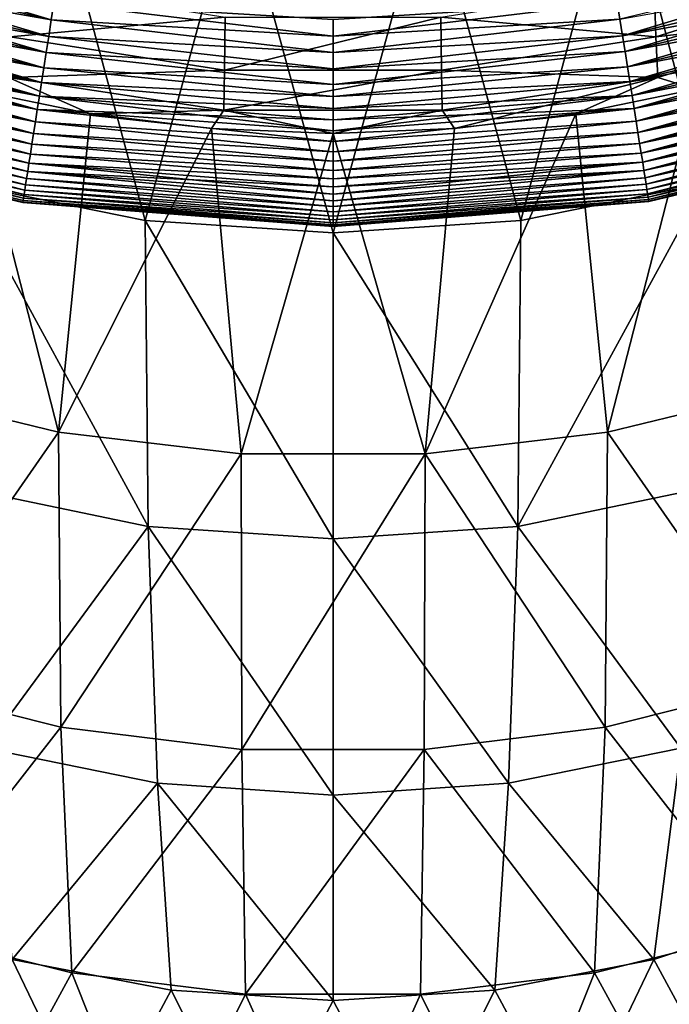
# Model space of a CAD drawing. Header units: metres. Extents: x -109 to 109, y -452 to 89.
# Tile 8 of 256: x -5 to 5, y -442 to -427. Entities that reach past the tile are written whole.
import ezdxf

# ---------------------------------------------------------------- set-up
doc = ezdxf.new("R2010")
doc.units = ezdxf.units.M
doc.layers.add('solid_K244270000C71_000_01', color=7, linetype='CONTINUOUS')
doc.layers.add('solid_k244270000c71_000_02', color=7, linetype='CONTINUOUS')

msp = doc.modelspace()

# ---------------------------------------------------------------- linework, layer by layer
at = {"layer": 'solid_K244270000C71_000_01'}
for points in [[(5.5743, -429.601105, 221.957565), (5.691795, -424.334412, 204.363495), (4.288156, -424.690643, 204.353012)], [(2.813802, -430.158447, 221.803452), (4.288156, -424.690643, 204.353012), (1.435943, -425.098541, 204.341049)], [(2.813802, -430.158447, 221.803452), (5.5743, -429.601105, 221.957565), (4.288156, -424.690643, 204.353012)], [(-0.000001, -430.345337, 221.75177), (2.813802, -430.158447, 221.803452), (1.435943, -425.098541, 204.341049)], [(8.495932, -426.13382, 188.55159), (4.298839, -427.141815, 188.55159), (4.338106, -427.389709, 188.323868)], [(8.573535, -426.372528, 188.323868), (8.495932, -426.13382, 188.55159), (4.338106, -427.389709, 188.323868)], [(8.573535, -426.372528, 175.676132), (4.338106, -427.389709, 175.676132), (4.298839, -427.141815, 175.44841)], [(8.573535, -426.372528, 188.323868), (4.338106, -427.389709, 188.323868), (4.375939, -427.628601, 188.081589)], [(8.573535, -426.372528, 175.676132), (8.648306, -426.602539, 175.918411), (4.338106, -427.389709, 175.676132)], [(8.648306, -426.602539, 188.081589), (8.573535, -426.372528, 188.323868), (4.375939, -427.628601, 188.081589)], [(7.929323, -426.431213, 200.809509), (4.835301, -427.408264, 200.809509), (4.80988, -426.60141, 200.026901)], [(7.981638, -427.053925, 201.747635), (4.835301, -427.408264, 200.809509), (7.929323, -426.431213, 200.809509)], [(4.835301, -427.408264, 200.809509), (1.617189, -427.112335, 200.026901), (4.80988, -426.60141, 200.026901)], [(8.648306, -426.602539, 175.918411), (4.375939, -427.628601, 175.918411), (4.338106, -427.389709, 175.676132)], [(8.648306, -426.602539, 188.081589), (4.375939, -427.628601, 188.081589), (4.412251, -427.857849, 187.825317)], [(8.648306, -426.602539, 175.918411), (8.720072, -426.823273, 176.174683), (4.375939, -427.628601, 175.918411)], [(8.720072, -426.823273, 187.825317), (8.648306, -426.602539, 188.081589), (4.412251, -427.857849, 187.825317)], [(0, -427.397308, 188.621841), (4.298839, -427.141815, 188.55159), (4.25823, -426.885406, 188.764236)], [(0, -427.14566, 188.821564), (0, -427.397308, 188.621841), (4.25823, -426.885406, 188.764236)], [(0, -427.397308, 175.378143), (4.25823, -426.885406, 175.235764), (4.298839, -427.141815, 175.44841)], [(0, -427.397308, 175.378143), (0, -427.14563, 175.178421), (4.25823, -426.885406, 175.235764)], [(8.720072, -426.823273, 176.174683), (4.412251, -427.857849, 176.174683), (4.375939, -427.628601, 175.918411)], [(8.720072, -426.823273, 187.825317), (4.412251, -427.857849, 187.825317), (4.44696, -428.076996, 187.555634)], [(8.720072, -426.823273, 176.174683), (8.788668, -427.034302, 176.444366), (4.412251, -427.857849, 176.174683)], [(8.788668, -427.034302, 187.555634), (8.720072, -426.823273, 187.825317), (4.44696, -428.076996, 187.555634)], [(8.788668, -427.034302, 176.444366), (4.44696, -428.076996, 176.444366), (4.412251, -427.857849, 176.174683)], [(8.788668, -427.034302, 187.555634), (4.44696, -428.076996, 187.555634), (4.479985, -428.285522, 187.273178)], [(8.788668, -427.034302, 176.444366), (8.853936, -427.235046, 176.726822), (4.44696, -428.076996, 176.444366)], [(8.853936, -427.235046, 187.273178), (8.788668, -427.034302, 187.555634), (4.479985, -428.285522, 187.273178)], [(7.981638, -427.053925, 201.747635), (4.864239, -428.015503, 201.747635), (4.835301, -427.408264, 200.809509)], [(7.981638, -427.053925, 201.747635), (5.432288, -428.191589, 202.526581), (4.864239, -428.015503, 201.747635)], [(-1.624928, -427.904938, 200.809509), (-1.617165, -427.112335, 200.026901), (1.617189, -427.112335, 200.026901)], [(1.624936, -427.904938, 200.809509), (-1.624928, -427.904938, 200.809509), (1.617189, -427.112335, 200.026901)], [(0, -427.644043, 188.405502), (4.338106, -427.389709, 188.323868), (4.298839, -427.141815, 188.55159)], [(0, -427.397308, 188.621841), (0, -427.644043, 188.405502), (4.298839, -427.141815, 188.55159)], [(0, -427.644012, 175.594482), (4.298839, -427.141815, 175.44841), (4.338106, -427.389709, 175.676132)], [(0, -427.644012, 175.594482), (0, -427.397308, 175.378143), (4.298839, -427.141815, 175.44841)], [(4.835301, -427.408264, 200.809509), (1.624936, -427.904938, 200.809509), (1.617189, -427.112335, 200.026901)], [(8.853936, -427.235046, 176.726822), (4.479985, -428.285522, 176.726822), (4.44696, -428.076996, 176.444366)], [(8.853936, -427.235046, 187.273178), (4.479985, -428.285522, 187.273178), (4.51125, -428.48291, 186.978561)], [(8.853936, -427.235046, 176.726822), (8.915726, -427.42511, 177.021439), (4.479985, -428.285522, 176.726822)], [(8.915726, -427.42511, 186.978561), (8.853936, -427.235046, 187.273178), (4.51125, -428.48291, 186.978561)], [(0, -427.885071, 188.172424), (4.375939, -427.628601, 188.081589), (4.338106, -427.389709, 188.323868)], [(0, -427.644043, 188.405502), (0, -427.885071, 188.172424), (4.338106, -427.389709, 188.323868)], [(0, -427.885071, 175.827576), (4.338106, -427.389709, 175.676132), (4.375939, -427.628601, 175.918411)], [(0, -427.885071, 175.827576), (0, -427.644012, 175.594482), (4.338106, -427.389709, 175.676132)], [(4.864239, -428.015503, 201.747635), (1.624936, -427.904938, 200.809509), (4.835301, -427.408264, 200.809509)], [(8.915726, -427.42511, 177.021439), (4.51125, -428.48291, 177.021439), (4.479985, -428.285522, 176.726822)], [(8.915726, -427.42511, 186.978561), (4.51125, -428.48291, 186.978561), (4.540683, -428.668732, 186.672501)], [(8.915726, -427.42511, 177.021439), (8.973895, -427.604065, 177.327499), (4.51125, -428.48291, 177.021439)], [(8.973895, -427.604065, 186.672501), (8.915726, -427.42511, 186.978561), (4.540683, -428.668732, 186.672501)], [(0, -428.11969, 187.922516), (4.412251, -427.857849, 187.825317), (4.375939, -427.628601, 188.081589)], [(0, -427.885071, 188.172424), (0, -428.11969, 187.922516), (4.375939, -427.628601, 188.081589)], [(0, -428.11969, 176.077484), (4.375939, -427.628601, 175.918411), (4.412251, -427.857849, 176.174683)], [(0, -428.11969, 176.077484), (0, -427.885071, 175.827576), (4.375939, -427.628601, 175.918411)], [(8.973895, -427.604065, 177.327499), (4.540683, -428.668732, 177.327499), (4.51125, -428.48291, 177.021439)], [(8.973895, -427.604065, 186.672501), (4.540683, -428.668732, 186.672501), (4.568216, -428.84259, 186.355682)], [(8.973895, -427.604065, 177.327499), (9.028311, -427.771423, 177.644318), (4.540683, -428.668732, 177.327499)], [(9.028311, -427.771423, 186.355682), (8.973895, -427.604065, 186.672501), (4.568216, -428.84259, 186.355682)], [(9.028311, -427.771423, 177.644318), (4.568216, -428.84259, 177.644318), (4.540683, -428.668732, 177.327499)], [(9.028311, -427.771423, 186.355682), (4.568216, -428.84259, 186.355682), (4.593787, -429.004028, 186.028854)], [(9.028311, -427.771423, 177.644318), (9.078846, -427.92688, 177.971146), (4.568216, -428.84259, 177.644318)], [(9.078846, -427.92688, 186.028854), (9.028311, -427.771423, 186.355682), (4.593787, -429.004028, 186.028854)], [(-1.634163, -428.50412, 201.747635), (-1.624928, -427.904938, 200.809509), (1.624936, -427.904938, 200.809509)], [(1.634148, -428.50412, 201.747635), (-1.634163, -428.50412, 201.747635), (1.624936, -427.904938, 200.809509)], [(0, -428.302216, 187.710464), (4.44696, -428.076996, 187.555634), (4.412251, -427.857849, 187.825317)], [(0, -428.11969, 187.922516), (0, -428.302216, 187.710464), (4.412251, -427.857849, 187.825317)], [(0, -428.302216, 176.28952), (4.412251, -427.857849, 176.174683), (4.44696, -428.076996, 176.444366)], [(0, -428.302216, 176.28952), (0, -428.11969, 176.077484), (4.412251, -427.857849, 176.174683)], [(4.864239, -428.015503, 201.747635), (1.634148, -428.50412, 201.747635), (1.624936, -427.904938, 200.809509)], [(9.078846, -427.92688, 177.971146), (4.593787, -429.004028, 177.971146), (4.568216, -428.84259, 177.644318)], [(9.078846, -427.92688, 186.028854), (4.593787, -429.004028, 186.028854), (4.617335, -429.15271, 185.692734)], [(9.078846, -427.92688, 177.971146), (9.125386, -428.070038, 178.307266), (4.593787, -429.004028, 177.971146)], [(9.125386, -428.070038, 185.692734), (9.078846, -427.92688, 186.028854), (4.617335, -429.15271, 185.692734)], [(0, -428.479645, 187.487701), (4.479985, -428.285522, 187.273178), (4.44696, -428.076996, 187.555634)], [(0, -428.302216, 187.710464), (0, -428.479645, 187.487701), (4.44696, -428.076996, 187.555634)], [(0, -428.479614, 176.512283), (4.44696, -428.076996, 176.444366), (4.479985, -428.285522, 176.726822)], [(0, -428.479614, 176.512283), (0, -428.302216, 176.28952), (4.44696, -428.076996, 176.444366)], [(4.864239, -428.015503, 201.747635), (1.82082, -428.782043, 202.485077), (1.634148, -428.50412, 201.747635)], [(4.864239, -428.015503, 201.747635), (3.636573, -428.560028, 202.499802), (1.82082, -428.782043, 202.485077)], [(4.864239, -428.015503, 201.747635), (5.432288, -428.191589, 202.526581), (3.636573, -428.560028, 202.499802)], [(9.125386, -428.070038, 178.307266), (4.617335, -429.15271, 178.307266), (4.593787, -429.004028, 177.971146)], [(9.125386, -428.070038, 185.692734), (4.617335, -429.15271, 185.692734), (4.638808, -429.288269, 185.348129)], [(9.125386, -428.070038, 178.307266), (9.167823, -428.200592, 178.651871), (4.617335, -429.15271, 178.307266)], [(9.167823, -428.200592, 185.348129), (9.125386, -428.070038, 185.692734), (4.638808, -429.288269, 185.348129)], [(3.636573, -428.560028, 202.499802), (5.432288, -428.191589, 202.526581), (4.113603, -433.332336, 219.505997)], [(5.432288, -428.191589, 202.526581), (6.786048, -432.682465, 219.678314), (4.113603, -433.332336, 219.505997)], [(9.167823, -428.200592, 178.651871), (4.638808, -429.288269, 178.651871), (4.617335, -429.15271, 178.307266)], [(9.167823, -428.200592, 185.348129), (4.638808, -429.288269, 185.348129), (4.658155, -429.410431, 184.995804)], [(9.167823, -428.200592, 178.651871), (9.206059, -428.318207, 179.004196), (4.638808, -429.288269, 178.651871)], [(9.206059, -428.318207, 184.995804), (9.167823, -428.200592, 185.348129), (4.658155, -429.410431, 184.995804)], [(0, -428.81723, 187.010483), (4.51125, -428.48291, 186.978561), (4.479985, -428.285522, 187.273178)], [(0, -428.651459, 187.254333), (0, -428.81723, 187.010483), (4.479985, -428.285522, 187.273178)], [(0, -428.479645, 187.487701), (0, -428.651459, 187.254333), (4.479985, -428.285522, 187.273178)], [(0, -428.651459, 176.745651), (4.479985, -428.285522, 176.726822), (4.51125, -428.48291, 177.021439)], [(0, -428.651459, 176.745651), (0, -428.479614, 176.512283), (4.479985, -428.285522, 176.726822)], [(9.206059, -428.318207, 179.004196), (4.658155, -429.410431, 179.004196), (4.638808, -429.288269, 178.651871)], [(9.206059, -428.318207, 184.995804), (4.658155, -429.410431, 184.995804), (4.675333, -429.51889, 184.636597)], [(9.206059, -428.318207, 179.004196), (9.240007, -428.422638, 179.363403), (4.658155, -429.410431, 179.004196)], [(9.240007, -428.422638, 184.636597), (9.206059, -428.318207, 184.995804), (4.675333, -429.51889, 184.636597)], [(0, -428.976471, 186.756271), (4.540683, -428.668732, 186.672501), (4.51125, -428.48291, 186.978561)], [(0, -428.81723, 187.010483), (0, -428.976471, 186.756271), (4.51125, -428.48291, 186.978561)], [(0, -428.97644, 177.243713), (4.51125, -428.48291, 177.021439), (4.540683, -428.668732, 177.327499)], [(0, -428.81723, 176.989502), (0, -428.651459, 176.745651), (4.51125, -428.48291, 177.021439)], [(0, -428.97644, 177.243713), (0, -428.81723, 176.989502), (4.51125, -428.48291, 177.021439)], [(1.634148, -428.50412, 201.747635), (1.82082, -428.782043, 202.485077), (0.000699, -428.855988, 202.480789)], [(3.636573, -428.560028, 202.499802), (4.113603, -433.332336, 219.505997), (1.378188, -433.659851, 219.419144)], [(1.82082, -428.782043, 202.485077), (3.636573, -428.560028, 202.499802), (1.378188, -433.659851, 219.419144)], [(9.240007, -428.422638, 179.363403), (4.675333, -429.51889, 179.363403), (4.658155, -429.410431, 179.004196)], [(9.240007, -428.422638, 184.636597), (4.675333, -429.51889, 184.636597), (4.6903, -429.613403, 184.271317)], [(9.240007, -428.422638, 179.363403), (9.269588, -428.513611, 179.728683), (4.675333, -429.51889, 179.363403)], [(9.269588, -428.513611, 179.728683), (4.6903, -429.613403, 179.728683), (4.675333, -429.51889, 179.363403)], [(9.269588, -428.513611, 184.271317), (9.240007, -428.422638, 184.636597), (4.6903, -429.613403, 184.271317)], [(9.269588, -428.513611, 184.271317), (4.6903, -429.613403, 184.271317), (4.703024, -429.693726, 183.900803)], [(9.269588, -428.513611, 179.728683), (9.294735, -428.590973, 180.099197), (4.6903, -429.613403, 179.728683)], [(9.294735, -428.590973, 183.900803), (9.269588, -428.513611, 184.271317), (4.703024, -429.693726, 183.900803)], [(0, -429.128632, 186.491943), (4.568216, -428.84259, 186.355682), (4.540683, -428.668732, 186.672501)], [(0, -428.976471, 186.756271), (0, -429.128632, 186.491943), (4.540683, -428.668732, 186.672501)], [(0, -429.128632, 177.508026), (4.540683, -428.668732, 177.327499), (4.568216, -428.84259, 177.644318)], [(0, -429.128632, 177.508026), (0, -428.97644, 177.243713), (4.540683, -428.668732, 177.327499)], [(9.294735, -428.590973, 180.099197), (4.703024, -429.693726, 180.099197), (4.6903, -429.613403, 179.728683)], [(9.294735, -428.590973, 183.900803), (4.703024, -429.693726, 183.900803), (4.713474, -429.759705, 183.525925)], [(9.294735, -428.590973, 180.099197), (9.315389, -428.65451, 180.474075), (4.703024, -429.693726, 180.099197)], [(9.315389, -428.65451, 180.474075), (4.713474, -429.759705, 180.474075), (4.703024, -429.693726, 180.099197)], [(9.315389, -428.65451, 183.525925), (9.294735, -428.590973, 183.900803), (4.713474, -429.759705, 183.525925)], [(9.315389, -428.65451, 183.525925), (4.713474, -429.759705, 183.525925), (4.721628, -429.811188, 183.147522)], [(9.315389, -428.65451, 180.474075), (9.331502, -428.704071, 180.852478), (4.713474, -429.759705, 180.474075)], [(9.331502, -428.704071, 180.852478), (4.721628, -429.811188, 180.852478), (4.713474, -429.759705, 180.474075)], [(9.331502, -428.704071, 183.147522), (9.315389, -428.65451, 183.525925), (4.721628, -429.811188, 183.147522)], [(9.331502, -428.704071, 183.147522), (4.721628, -429.811188, 183.147522), (4.727465, -429.848053, 182.766479)], [(9.331502, -428.704071, 180.852478), (9.343039, -428.739563, 181.233521), (4.721628, -429.811188, 180.852478)], [(9.343039, -428.739563, 182.766479), (9.331502, -428.704071, 183.147522), (4.727465, -429.848053, 182.766479)], [(0, -429.273224, 186.217789), (4.593787, -429.004028, 186.028854), (4.568216, -428.84259, 186.355682)], [(0, -429.128632, 186.491943), (0, -429.273224, 186.217789), (4.568216, -428.84259, 186.355682)], [(0, -429.273224, 177.782181), (4.568216, -428.84259, 177.644318), (4.593787, -429.004028, 177.971146)], [(0, -429.273224, 177.782181), (0, -429.128632, 177.508026), (4.568216, -428.84259, 177.644318)], [(0.000699, -428.855988, 202.480789), (1.82082, -428.782043, 202.485077), (1.378188, -433.659851, 219.419144)], [(9.343039, -428.739563, 181.233521), (4.727465, -429.848053, 181.233521), (4.721628, -429.811188, 180.852478)], [(9.343039, -428.739563, 182.766479), (4.727465, -429.848053, 182.766479), (4.730972, -429.870178, 182.383682)], [(9.343039, -428.739563, 181.233521), (9.349971, -428.760864, 181.616318), (4.727465, -429.848053, 181.233521)], [(9.349971, -428.760864, 181.616318), (4.730972, -429.870178, 181.616318), (4.727465, -429.848053, 181.233521)], [(9.349971, -428.760864, 182.383682), (9.343039, -428.739563, 182.766479), (4.730972, -429.870178, 182.383682)], [(9.349971, -428.760864, 182.383682), (4.730972, -429.870178, 182.383682), (4.732142, -429.877563, 182)], [(9.349971, -428.760864, 181.616318), (9.352283, -428.768005, 182), (4.730972, -429.870178, 181.616318)], [(9.352283, -428.768005, 182), (4.732142, -429.877563, 182), (4.730972, -429.870178, 181.616318)], [(9.352283, -428.768005, 182), (9.349971, -428.760864, 182.383682), (4.732142, -429.877563, 182)], [(0, -429.409698, 185.934204), (4.617335, -429.15271, 185.692734), (4.593787, -429.004028, 186.028854)], [(0, -429.273224, 186.217789), (0, -429.409698, 185.934204), (4.593787, -429.004028, 186.028854)], [(0, -429.409668, 178.065765), (4.593787, -429.004028, 177.971146), (4.617335, -429.15271, 178.307266)], [(0, -429.409668, 178.065765), (0, -429.273224, 177.782181), (4.593787, -429.004028, 177.971146)], [(0, -429.537537, 185.641586), (4.638808, -429.288269, 185.348129), (4.617335, -429.15271, 185.692734)], [(0, -429.409698, 185.934204), (0, -429.537537, 185.641586), (4.617335, -429.15271, 185.692734)], [(0, -429.537537, 178.358398), (4.617335, -429.15271, 178.307266), (4.638808, -429.288269, 178.651871)], [(0, -429.537537, 178.358398), (0, -429.409668, 178.065765), (4.617335, -429.15271, 178.307266)], [(0, -429.765411, 185.031021), (4.658155, -429.410431, 184.995804), (4.638808, -429.288269, 185.348129)], [(0, -429.65625, 185.340363), (0, -429.765411, 185.031021), (4.638808, -429.288269, 185.348129)], [(0, -429.537537, 185.641586), (0, -429.65625, 185.340363), (4.638808, -429.288269, 185.348129)], [(0, -429.65625, 178.659607), (4.638808, -429.288269, 178.651871), (4.658155, -429.410431, 179.004196)], [(0, -429.65625, 178.659607), (0, -429.537537, 178.358398), (4.638808, -429.288269, 178.651871)], [(0, -429.864471, 184.714188), (4.675333, -429.51889, 184.636597), (4.658155, -429.410431, 184.995804)], [(0, -429.765411, 185.031021), (0, -429.864471, 184.714188), (4.658155, -429.410431, 184.995804)], [(0, -429.864471, 179.285782), (4.658155, -429.410431, 179.004196), (4.675333, -429.51889, 179.363403)], [(0, -429.765411, 178.968964), (0, -429.65625, 178.659607), (4.658155, -429.410431, 179.004196)], [(0, -429.864471, 179.285782), (0, -429.765411, 178.968964), (4.658155, -429.410431, 179.004196)], [(0, -429.953003, 184.390594), (4.6903, -429.613403, 184.271317), (4.675333, -429.51889, 184.636597)], [(0, -429.864471, 184.714188), (0, -429.953003, 184.390594), (4.675333, -429.51889, 184.636597)], [(0, -429.953003, 179.60939), (4.675333, -429.51889, 179.363403), (4.6903, -429.613403, 179.728683)], [(0, -429.953003, 179.60939), (0, -429.864471, 179.285782), (4.675333, -429.51889, 179.363403)], [(0, -430.030609, 184.060883), (4.703024, -429.693726, 183.900803), (4.6903, -429.613403, 184.271317)], [(0, -429.953003, 184.390594), (0, -430.030609, 184.060883), (4.6903, -429.613403, 184.271317)], [(0, -430.030609, 179.939087), (4.6903, -429.613403, 179.728683), (4.703024, -429.693726, 180.099197)], [(0, -430.030609, 179.939087), (0, -429.953003, 179.60939), (4.6903, -429.613403, 179.728683)], [(0, -430.096954, 183.72583), (4.713474, -429.759705, 183.525925), (4.703024, -429.693726, 183.900803)], [(0, -430.030609, 184.060883), (0, -430.096954, 183.72583), (4.703024, -429.693726, 183.900803)], [(0, -430.096954, 180.274139), (4.703024, -429.693726, 180.099197), (4.713474, -429.759705, 180.474075)], [(0, -430.096954, 180.274139), (0, -430.030609, 179.939087), (4.703024, -429.693726, 180.099197)], [(2.769068, -434.747131, 239.838104), (5.5743, -429.601105, 221.957565), (2.813802, -430.158447, 221.803452)], [(2.769068, -434.747131, 239.838104), (5.484375, -434.186279, 239.968506), (5.5743, -429.601105, 221.957565)], [(0, -430.151672, 183.38623), (4.721628, -429.811188, 183.147522), (4.713474, -429.759705, 183.525925)], [(0, -430.096954, 183.72583), (0, -430.151672, 183.38623), (4.713474, -429.759705, 183.525925)], [(0, -430.151672, 180.613754), (4.713474, -429.759705, 180.474075), (4.721628, -429.811188, 180.852478)], [(0, -430.151672, 180.613754), (0, -430.096954, 180.274139), (4.713474, -429.759705, 180.474075)], [(0, -430.194519, 183.042938), (4.727465, -429.848053, 182.766479), (4.721628, -429.811188, 183.147522)], [(0, -430.151672, 183.38623), (0, -430.194519, 183.042938), (4.721628, -429.811188, 183.147522)], [(0, -430.194519, 180.957047), (4.721628, -429.811188, 180.852478), (4.727465, -429.848053, 181.233521)], [(0, -430.194519, 180.957047), (0, -430.151672, 180.613754), (4.721628, -429.811188, 180.852478)], [(0, -430.225281, 182.696838), (4.730972, -429.870178, 182.383682), (4.727465, -429.848053, 182.766479)], [(0, -430.194519, 183.042938), (0, -430.225281, 182.696838), (4.727465, -429.848053, 182.766479)], [(0, -430.225281, 181.303146), (4.727465, -429.848053, 181.233521), (4.730972, -429.870178, 181.616318)], [(0, -430.225281, 181.303146), (0, -430.194519, 180.957047), (4.727465, -429.848053, 181.233521)], [(0, -430.25, 181.999985), (4.732142, -429.877563, 182), (4.730972, -429.870178, 182.383682)], [(0, -430.243805, 182.348862), (0, -430.25, 181.999985), (4.730972, -429.870178, 182.383682)], [(0, -430.225281, 182.696838), (0, -430.243805, 182.348862), (4.730972, -429.870178, 182.383682)], [(0, -430.243805, 181.651108), (4.730972, -429.870178, 181.616318), (4.732142, -429.877563, 182)], [(0, -430.243805, 181.651108), (0, -430.225281, 181.303146), (4.730972, -429.870178, 181.616318)], [(0, -430.25, 181.999985), (0, -430.243805, 181.651108), (4.732142, -429.877563, 182)], [(6.723711, -437.091278, 237.884109), (4.113603, -433.332336, 219.505997), (6.786048, -432.682465, 219.678314)], [(4.077894, -437.756409, 237.737137), (1.378188, -433.659851, 219.419144), (4.113603, -433.332336, 219.505997)], [(6.723711, -437.091278, 237.884109), (4.077894, -437.756409, 237.737137), (4.113603, -433.332336, 219.505997)], [(-1.366651, -438.091736, 237.66304), (-1.378201, -433.659851, 219.419144), (1.378188, -433.659851, 219.419144)], [(1.366544, -438.091736, 237.66304), (-1.366651, -438.091736, 237.66304), (1.378188, -433.659851, 219.419144)], [(4.077894, -437.756409, 237.737137), (1.366544, -438.091736, 237.66304), (1.378188, -433.659851, 219.419144)], [(5.21111, -438.073669, 258.144104), (5.484375, -434.186279, 239.968506), (2.769068, -434.747131, 239.838104)], [(2.629921, -438.598846, 258.044708), (5.21111, -438.073669, 258.144104), (2.769068, -434.747131, 239.838104)], [(6.456333, -440.804871, 256.24527), (4.077894, -437.756409, 237.737137), (6.723711, -437.091278, 237.884109)], [(3.914755, -441.440918, 256.132324), (1.366544, -438.091736, 237.66304), (4.077894, -437.756409, 237.737137)], [(6.456333, -440.804871, 256.24527), (3.914755, -441.440918, 256.132324), (4.077894, -437.756409, 237.737137)], [(-1.311816, -441.761475, 256.075409), (-1.366651, -438.091736, 237.66304), (1.366544, -438.091736, 237.66304)], [(1.311738, -441.761475, 256.075409), (-1.311816, -441.761475, 256.075409), (1.366544, -438.091736, 237.66304)], [(3.914755, -441.440918, 256.132324), (1.311738, -441.761475, 256.075409), (1.366544, -438.091736, 237.66304)], [(4.807995, -441.240021, 276.46228), (5.21111, -438.073669, 258.144104), (2.629921, -438.598846, 258.044708)], [(4.807995, -441.240021, 276.46228), (7.110919, -440.476837, 276.574249), (5.21111, -438.073669, 258.144104)], [(2.424183, -441.70282, 276.394379), (4.807995, -441.240021, 276.46228), (2.629921, -438.598846, 258.044708)], [(5.875604, -443.212799, 294.944794), (7.110919, -440.476837, 276.574249), (4.807995, -441.240021, 276.46228)], [(5.319659, -444.003418, 274.71344), (3.914755, -441.440918, 256.132324), (6.456333, -440.804871, 256.24527)], [(3.5663, -443.829102, 294.88028), (4.807995, -441.240021, 276.46228), (2.424183, -441.70282, 276.394379)], [(3.5663, -443.829102, 294.88028), (5.875604, -443.212799, 294.944794), (4.807995, -441.240021, 276.46228)], [(2.683263, -444.523865, 274.64325), (1.311738, -441.761475, 256.075409), (3.914755, -441.440918, 256.132324)], [(5.319659, -444.003418, 274.71344), (2.683263, -444.523865, 274.64325), (3.914755, -441.440918, 256.132324)], [(1.195543, -444.139832, 294.847748), (3.5663, -443.829102, 294.88028), (2.424183, -441.70282, 276.394379)], [(0.00021, -444.698181, 274.619751), (-1.311816, -441.761475, 256.075409), (1.311738, -441.761475, 256.075409)], [(2.683263, -444.523865, 274.64325), (0.00021, -444.698181, 274.619751), (1.311738, -441.761475, 256.075409)]]:
    msp.add_3dface(points, dxfattribs=at)
at = {"layer": 'solid_k244270000c71_000_02'}
for points in [[(-5.574302, -429.601105, 221.957565), (-4.288839, -424.690491, 204.353027), (-5.6923, -424.334229, 204.363495)], [(-5.574302, -429.601105, 221.957565), (-2.813804, -430.158447, 221.803452), (-4.288839, -424.690491, 204.353027)], [(-2.813804, -430.158447, 221.803452), (-1.436586, -425.098511, 204.341049), (-4.288839, -424.690491, 204.353027)], [(-2.813804, -430.158447, 221.803452), (-0.000001, -430.345337, 221.75177), (-1.436586, -425.098511, 204.341049)], [(-0.000001, -430.345337, 221.75177), (1.435943, -425.098541, 204.341049), (-1.436586, -425.098511, 204.341049)], [(-4.22208, -427.153839, 175.44841), (-8.422007, -426.157745, 175.44841), (-8.342446, -425.910645, 175.235764)], [(-4.182196, -426.897339, 175.235764), (-4.22208, -427.153839, 175.44841), (-8.342446, -425.910645, 175.235764)], [(-4.22208, -427.153839, 188.55159), (-8.422007, -426.157745, 188.55159), (-8.498935, -426.396667, 188.323868)], [(-4.260646, -427.401886, 175.676132), (-8.498935, -426.396667, 175.676132), (-8.422007, -426.157745, 175.44841)], [(-4.22208, -427.153839, 188.55159), (-4.182196, -426.897339, 188.764236), (-8.422007, -426.157745, 188.55159)], [(-4.22208, -427.153839, 175.44841), (-4.260646, -427.401886, 175.676132), (-8.422007, -426.157745, 175.44841)], [(-4.260646, -427.401886, 188.323868), (-8.498935, -426.396667, 188.323868), (-8.573055, -426.626862, 188.081589)], [(-4.297803, -427.640839, 175.918411), (-8.573055, -426.626862, 175.918411), (-8.498935, -426.396667, 175.676132)], [(-4.260646, -427.401886, 188.323868), (-4.22208, -427.153839, 188.55159), (-8.498935, -426.396667, 188.323868)], [(-4.260646, -427.401886, 175.676132), (-4.297803, -427.640839, 175.918411), (-8.498935, -426.396667, 175.676132)], [(-4.297803, -427.640839, 188.081589), (-8.573055, -426.626862, 188.081589), (-8.644197, -426.847839, 187.825317)], [(-4.333467, -427.870209, 176.174683), (-8.644197, -426.847839, 176.174683), (-8.573055, -426.626862, 175.918411)], [(-4.297803, -427.640839, 188.081589), (-4.260646, -427.401886, 188.323868), (-8.573055, -426.626862, 188.081589)], [(-4.297803, -427.640839, 175.918411), (-4.333467, -427.870209, 176.174683), (-8.573055, -426.626862, 175.918411)], [(-4.835289, -427.408264, 200.809509), (-4.809854, -426.60141, 200.026901), (-1.617165, -427.112335, 200.026901)], [(-4.333467, -427.870209, 187.825317), (-8.644197, -426.847839, 187.825317), (-8.712195, -427.059021, 187.555634)], [(-4.367557, -428.089478, 176.444366), (-8.712195, -427.059021, 176.444366), (-8.644197, -426.847839, 176.174683)], [(-4.333467, -427.870209, 187.825317), (-4.297803, -427.640839, 188.081589), (-8.644197, -426.847839, 187.825317)], [(-4.333467, -427.870209, 176.174683), (-4.367557, -428.089478, 176.444366), (-8.644197, -426.847839, 176.174683)], [(-4.182196, -426.897339, 175.235764), (0, -427.397308, 175.378143), (-4.22208, -427.153839, 175.44841)], [(-4.22208, -427.153839, 188.55159), (0, -427.397308, 188.621841), (-4.182196, -426.897339, 188.764236)], [(-4.182196, -426.897339, 175.235764), (0, -427.14563, 175.178421), (0, -427.397308, 175.378143)], [(-4.182196, -426.897339, 188.764236), (0, -427.397308, 188.621841), (0, -427.14566, 188.821564)], [(-4.367557, -428.089478, 187.555634), (-8.712195, -427.059021, 187.555634), (-8.776896, -427.259979, 187.273178)], [(-4.399992, -428.298065, 176.726822), (-8.776896, -427.259979, 176.726822), (-8.712195, -427.059021, 176.444366)], [(-4.367557, -428.089478, 187.555634), (-4.333467, -427.870209, 187.825317), (-8.712195, -427.059021, 187.555634)], [(-4.367557, -428.089478, 176.444366), (-4.399992, -428.298065, 176.726822), (-8.712195, -427.059021, 176.444366)], [(-1.624928, -427.904938, 200.809509), (-4.835289, -427.408264, 200.809509), (-1.617165, -427.112335, 200.026901)], [(-4.22208, -427.153839, 175.44841), (0, -427.644012, 175.594482), (-4.260646, -427.401886, 175.676132)], [(-4.260646, -427.401886, 188.323868), (0, -427.644043, 188.405502), (-4.22208, -427.153839, 188.55159)], [(-4.22208, -427.153839, 175.44841), (0, -427.397308, 175.378143), (0, -427.644012, 175.594482)], [(-4.22208, -427.153839, 188.55159), (0, -427.644043, 188.405502), (0, -427.397308, 188.621841)], [(-4.399992, -428.298065, 187.273178), (-8.776896, -427.259979, 187.273178), (-8.838147, -427.450226, 186.978561)], [(-4.430698, -428.495544, 177.021439), (-8.838147, -427.450226, 177.021439), (-8.776896, -427.259979, 176.726822)], [(-4.399992, -428.298065, 187.273178), (-4.367557, -428.089478, 187.555634), (-8.776896, -427.259979, 187.273178)], [(-4.399992, -428.298065, 176.726822), (-4.430698, -428.495544, 177.021439), (-8.776896, -427.259979, 176.726822)], [(-4.430698, -428.495544, 186.978561), (-8.838147, -427.450226, 186.978561), (-8.895811, -427.629303, 186.672501)], [(-4.459606, -428.681458, 177.327499), (-8.895811, -427.629303, 177.327499), (-8.838147, -427.450226, 177.021439)], [(-4.430698, -428.495544, 186.978561), (-4.399992, -428.298065, 187.273178), (-8.838147, -427.450226, 186.978561)], [(-4.430698, -428.495544, 177.021439), (-4.459606, -428.681458, 177.327499), (-8.838147, -427.450226, 177.021439)], [(-4.864248, -428.015503, 201.747635), (-4.835289, -427.408264, 200.809509), (-1.624928, -427.904938, 200.809509)], [(-4.260646, -427.401886, 175.676132), (0, -427.885071, 175.827576), (-4.297803, -427.640839, 175.918411)], [(-4.297803, -427.640839, 188.081589), (0, -427.885071, 188.172424), (-4.260646, -427.401886, 188.323868)], [(-4.260646, -427.401886, 175.676132), (0, -427.644012, 175.594482), (0, -427.885071, 175.827576)], [(-4.260646, -427.401886, 188.323868), (0, -427.885071, 188.172424), (0, -427.644043, 188.405502)], [(-4.459606, -428.681458, 186.672501), (-8.895811, -427.629303, 186.672501), (-8.949753, -427.796844, 186.355682)], [(-4.486648, -428.855377, 177.644318), (-8.949753, -427.796844, 177.644318), (-8.895811, -427.629303, 177.327499)], [(-4.459606, -428.681458, 186.672501), (-4.430698, -428.495544, 186.978561), (-8.895811, -427.629303, 186.672501)], [(-4.459606, -428.681458, 177.327499), (-4.486648, -428.855377, 177.644318), (-8.895811, -427.629303, 177.327499)], [(-4.297803, -427.640839, 175.918411), (0, -428.11969, 176.077484), (-4.333467, -427.870209, 176.174683)], [(-4.333467, -427.870209, 187.825317), (0, -428.11969, 187.922516), (-4.297803, -427.640839, 188.081589)], [(-4.297803, -427.640839, 175.918411), (0, -427.885071, 175.827576), (0, -428.11969, 176.077484)], [(-4.297803, -427.640839, 188.081589), (0, -428.11969, 187.922516), (0, -427.885071, 188.172424)], [(-4.486648, -428.855377, 186.355682), (-8.949753, -427.796844, 186.355682), (-8.999848, -427.952454, 186.028854)], [(-4.511762, -429.016907, 177.971146), (-8.999848, -427.952454, 177.971146), (-8.949753, -427.796844, 177.644318)], [(-4.486648, -428.855377, 186.355682), (-4.459606, -428.681458, 186.672501), (-8.949753, -427.796844, 186.355682)], [(-4.486648, -428.855377, 177.644318), (-4.511762, -429.016907, 177.971146), (-8.949753, -427.796844, 177.644318)], [(-4.511762, -429.016907, 186.028854), (-8.999848, -427.952454, 186.028854), (-9.045983, -428.095734, 185.692734)], [(-4.53489, -429.165649, 178.307266), (-9.045983, -428.095734, 178.307266), (-8.999848, -427.952454, 177.971146)], [(-4.511762, -429.016907, 186.028854), (-4.486648, -428.855377, 186.355682), (-8.999848, -427.952454, 186.028854)], [(-4.511762, -429.016907, 177.971146), (-4.53489, -429.165649, 178.307266), (-8.999848, -427.952454, 177.971146)], [(-1.634163, -428.50412, 201.747635), (-4.864248, -428.015503, 201.747635), (-1.624928, -427.904938, 200.809509)], [(-4.333467, -427.870209, 176.174683), (0, -428.302216, 176.28952), (-4.367557, -428.089478, 176.444366)], [(-4.367557, -428.089478, 187.555634), (0, -428.302216, 187.710464), (-4.333467, -427.870209, 187.825317)], [(-4.333467, -427.870209, 176.174683), (0, -428.11969, 176.077484), (0, -428.302216, 176.28952)], [(-4.333467, -427.870209, 187.825317), (0, -428.302216, 187.710464), (0, -428.11969, 187.922516)], [(-4.53489, -429.165649, 185.692734), (-9.045983, -428.095734, 185.692734), (-9.088051, -428.226379, 185.348129)], [(-4.555979, -429.30127, 178.651871), (-9.088051, -428.226379, 178.651871), (-9.045983, -428.095734, 178.307266)], [(-4.53489, -429.165649, 185.692734), (-4.511762, -429.016907, 186.028854), (-9.045983, -428.095734, 185.692734)], [(-4.53489, -429.165649, 178.307266), (-4.555979, -429.30127, 178.651871), (-9.045983, -428.095734, 178.307266)], [(-4.864248, -428.015503, 201.747635), (-3.635401, -428.560242, 202.499756), (-5.431095, -428.191925, 202.526657)], [(-1.634163, -428.50412, 201.747635), (-3.635401, -428.560242, 202.499756), (-4.864248, -428.015503, 201.747635)], [(-4.367557, -428.089478, 176.444366), (0, -428.479614, 176.512283), (-4.399992, -428.298065, 176.726822)], [(-4.399992, -428.298065, 187.273178), (0, -428.479645, 187.487701), (-4.367557, -428.089478, 187.555634)], [(-4.367557, -428.089478, 176.444366), (0, -428.302216, 176.28952), (0, -428.479614, 176.512283)], [(-4.367557, -428.089478, 187.555634), (0, -428.479645, 187.487701), (0, -428.302216, 187.710464)], [(-4.555979, -429.30127, 185.348129), (-9.088051, -428.226379, 185.348129), (-9.125955, -428.344116, 184.995804)], [(-4.574981, -429.423492, 179.004196), (-9.125955, -428.344116, 179.004196), (-9.088051, -428.226379, 178.651871)], [(-4.555979, -429.30127, 185.348129), (-4.53489, -429.165649, 185.692734), (-9.088051, -428.226379, 185.348129)], [(-4.555979, -429.30127, 178.651871), (-4.574981, -429.423492, 179.004196), (-9.088051, -428.226379, 178.651871)], [(-5.431095, -428.191925, 202.526657), (-4.113616, -433.332336, 219.505997), (-6.78606, -432.682465, 219.678314)], [(-5.431095, -428.191925, 202.526657), (-3.635401, -428.560242, 202.499756), (-4.113616, -433.332336, 219.505997)], [(-4.574981, -429.423492, 184.995804), (-9.125955, -428.344116, 184.995804), (-9.159607, -428.448639, 184.636597)], [(-4.591851, -429.531982, 179.363403), (-9.159607, -428.448639, 179.363403), (-9.125955, -428.344116, 179.004196)], [(-4.574981, -429.423492, 184.995804), (-4.555979, -429.30127, 185.348129), (-9.125955, -428.344116, 184.995804)], [(-4.574981, -429.423492, 179.004196), (-4.591851, -429.531982, 179.363403), (-9.125955, -428.344116, 179.004196)], [(-4.399992, -428.298065, 176.726822), (0, -428.81723, 176.989502), (-4.430698, -428.495544, 177.021439)], [(-4.430698, -428.495544, 186.978561), (0, -428.651459, 187.254333), (-4.399992, -428.298065, 187.273178)], [(-4.399992, -428.298065, 176.726822), (0, -428.479614, 176.512283), (0, -428.651459, 176.745651)], [(-4.399992, -428.298065, 176.726822), (0, -428.651459, 176.745651), (0, -428.81723, 176.989502)], [(-4.399992, -428.298065, 187.273178), (0, -428.651459, 187.254333), (0, -428.479645, 187.487701)], [(-4.606552, -429.626526, 184.271317), (-9.188931, -428.539703, 184.271317), (-9.213859, -428.617126, 183.900803)], [(-4.619048, -429.706909, 180.099197), (-9.213859, -428.617126, 180.099197), (-9.188931, -428.539703, 179.728683)], [(-4.591851, -429.531982, 184.636597), (-9.159607, -428.448639, 184.636597), (-9.188931, -428.539703, 184.271317)], [(-4.606552, -429.626526, 179.728683), (-9.188931, -428.539703, 179.728683), (-9.159607, -428.448639, 179.363403)], [(-4.606552, -429.626526, 184.271317), (-4.591851, -429.531982, 184.636597), (-9.188931, -428.539703, 184.271317)], [(-4.606552, -429.626526, 179.728683), (-4.619048, -429.706909, 180.099197), (-9.188931, -428.539703, 179.728683)], [(-4.591851, -429.531982, 184.636597), (-4.574981, -429.423492, 184.995804), (-9.159607, -428.448639, 184.636597)], [(-4.591851, -429.531982, 179.363403), (-4.606552, -429.626526, 179.728683), (-9.159607, -428.448639, 179.363403)], [(-4.430698, -428.495544, 177.021439), (0, -428.97644, 177.243713), (-4.459606, -428.681458, 177.327499)], [(-4.459606, -428.681458, 186.672501), (0, -428.976471, 186.756271), (-4.430698, -428.495544, 186.978561)], [(-4.430698, -428.495544, 177.021439), (0, -428.81723, 176.989502), (0, -428.97644, 177.243713)], [(-4.430698, -428.495544, 186.978561), (0, -428.976471, 186.756271), (0, -428.81723, 187.010483)], [(-4.430698, -428.495544, 186.978561), (0, -428.81723, 187.010483), (0, -428.651459, 187.254333)], [(-3.635401, -428.560242, 202.499756), (-1.819459, -428.782135, 202.485031), (-4.113616, -433.332336, 219.505997)], [(-1.634163, -428.50412, 201.747635), (-1.819459, -428.782135, 202.485031), (-3.635401, -428.560242, 202.499756)], [(-1.634163, -428.50412, 201.747635), (0.000699, -428.855988, 202.480789), (-1.819459, -428.782135, 202.485031)], [(1.634148, -428.50412, 201.747635), (0.000699, -428.855988, 202.480789), (-1.634163, -428.50412, 201.747635)], [(-4.629312, -429.772919, 183.525925), (-9.234333, -428.680725, 183.525925), (-9.250306, -428.730347, 183.147522)], [(-4.63732, -429.824402, 180.852478), (-9.250306, -428.730347, 180.852478), (-9.234333, -428.680725, 180.474075)], [(-4.619048, -429.706909, 183.900803), (-9.213859, -428.617126, 183.900803), (-9.234333, -428.680725, 183.525925)], [(-4.629312, -429.772919, 180.474075), (-9.234333, -428.680725, 180.474075), (-9.213859, -428.617126, 180.099197)], [(-4.629312, -429.772919, 183.525925), (-4.619048, -429.706909, 183.900803), (-9.234333, -428.680725, 183.525925)], [(-4.629312, -429.772919, 180.474075), (-4.63732, -429.824402, 180.852478), (-9.234333, -428.680725, 180.474075)], [(-4.619048, -429.706909, 183.900803), (-4.606552, -429.626526, 184.271317), (-9.213859, -428.617126, 183.900803)], [(-4.619048, -429.706909, 180.099197), (-4.629312, -429.772919, 180.474075), (-9.213859, -428.617126, 180.099197)], [(-4.459606, -428.681458, 177.327499), (0, -429.128632, 177.508026), (-4.486648, -428.855377, 177.644318)], [(-4.486648, -428.855377, 186.355682), (0, -429.128632, 186.491943), (-4.459606, -428.681458, 186.672501)], [(-4.459606, -428.681458, 177.327499), (0, -428.97644, 177.243713), (0, -429.128632, 177.508026)], [(-4.459606, -428.681458, 186.672501), (0, -429.128632, 186.491943), (0, -428.976471, 186.756271)], [(-4.646498, -429.883453, 182.383682), (-9.268614, -428.787201, 182.383682), (-9.270906, -428.794312, 182)], [(-4.647647, -429.890839, 182), (-9.270906, -428.794312, 182), (-9.268614, -428.787201, 181.616318)], [(-4.647647, -429.890839, 182), (-4.646498, -429.883453, 182.383682), (-9.270906, -428.794312, 182)], [(-4.643053, -429.861298, 182.766479), (-9.261742, -428.765869, 182.766479), (-9.268614, -428.787201, 182.383682)], [(-4.646498, -429.883453, 181.616318), (-9.268614, -428.787201, 181.616318), (-9.261742, -428.765869, 181.233521)], [(-4.646498, -429.883453, 182.383682), (-4.643053, -429.861298, 182.766479), (-9.268614, -428.787201, 182.383682)], [(-4.646498, -429.883453, 181.616318), (-4.647647, -429.890839, 182), (-9.268614, -428.787201, 181.616318)], [(-4.63732, -429.824402, 183.147522), (-9.250306, -428.730347, 183.147522), (-9.261742, -428.765869, 182.766479)], [(-4.643053, -429.861298, 181.233521), (-9.261742, -428.765869, 181.233521), (-9.250306, -428.730347, 180.852478)], [(-4.643053, -429.861298, 182.766479), (-4.63732, -429.824402, 183.147522), (-9.261742, -428.765869, 182.766479)], [(-4.643053, -429.861298, 181.233521), (-4.646498, -429.883453, 181.616318), (-9.261742, -428.765869, 181.233521)], [(-4.63732, -429.824402, 183.147522), (-4.629312, -429.772919, 183.525925), (-9.250306, -428.730347, 183.147522)], [(-4.63732, -429.824402, 180.852478), (-4.643053, -429.861298, 181.233521), (-9.250306, -428.730347, 180.852478)], [(-4.486648, -428.855377, 177.644318), (0, -429.273224, 177.782181), (-4.511762, -429.016907, 177.971146)], [(-4.511762, -429.016907, 186.028854), (0, -429.273224, 186.217789), (-4.486648, -428.855377, 186.355682)], [(-4.486648, -428.855377, 177.644318), (0, -429.128632, 177.508026), (0, -429.273224, 177.782181)], [(-4.486648, -428.855377, 186.355682), (0, -429.273224, 186.217789), (0, -429.128632, 186.491943)], [(-1.819459, -428.782135, 202.485031), (-1.378201, -433.659851, 219.419144), (-4.113616, -433.332336, 219.505997)], [(-1.819459, -428.782135, 202.485031), (0.000699, -428.855988, 202.480789), (-1.378201, -433.659851, 219.419144)], [(0.000699, -428.855988, 202.480789), (1.378188, -433.659851, 219.419144), (-1.378201, -433.659851, 219.419144)], [(-4.511762, -429.016907, 177.971146), (0, -429.409668, 178.065765), (-4.53489, -429.165649, 178.307266)], [(-4.53489, -429.165649, 185.692734), (0, -429.409698, 185.934204), (-4.511762, -429.016907, 186.028854)], [(-4.511762, -429.016907, 177.971146), (0, -429.273224, 177.782181), (0, -429.409668, 178.065765)], [(-4.511762, -429.016907, 186.028854), (0, -429.409698, 185.934204), (0, -429.273224, 186.217789)], [(-4.555979, -429.30127, 178.651871), (0, -429.765411, 178.968964), (-4.574981, -429.423492, 179.004196)], [(-4.574981, -429.423492, 184.995804), (0, -429.65625, 185.340363), (-4.555979, -429.30127, 185.348129)], [(-4.53489, -429.165649, 178.307266), (0, -429.537537, 178.358398), (-4.555979, -429.30127, 178.651871)], [(-4.555979, -429.30127, 185.348129), (0, -429.537537, 185.641586), (-4.53489, -429.165649, 185.692734)], [(-4.555979, -429.30127, 178.651871), (0, -429.537537, 178.358398), (0, -429.65625, 178.659607)], [(-4.555979, -429.30127, 178.651871), (0, -429.65625, 178.659607), (0, -429.765411, 178.968964)], [(-4.555979, -429.30127, 185.348129), (0, -429.65625, 185.340363), (0, -429.537537, 185.641586)], [(-4.53489, -429.165649, 178.307266), (0, -429.409668, 178.065765), (0, -429.537537, 178.358398)], [(-4.53489, -429.165649, 185.692734), (0, -429.537537, 185.641586), (0, -429.409698, 185.934204)], [(-4.574981, -429.423492, 179.004196), (0, -429.864471, 179.285782), (-4.591851, -429.531982, 179.363403)], [(-4.591851, -429.531982, 184.636597), (0, -429.864471, 184.714188), (-4.574981, -429.423492, 184.995804)], [(-4.574981, -429.423492, 179.004196), (0, -429.765411, 178.968964), (0, -429.864471, 179.285782)], [(-4.574981, -429.423492, 184.995804), (0, -429.864471, 184.714188), (0, -429.765411, 185.031021)], [(-4.574981, -429.423492, 184.995804), (0, -429.765411, 185.031021), (0, -429.65625, 185.340363)], [(-4.591851, -429.531982, 179.363403), (0, -429.953003, 179.60939), (-4.606552, -429.626526, 179.728683)], [(-4.606552, -429.626526, 184.271317), (0, -429.953003, 184.390594), (-4.591851, -429.531982, 184.636597)], [(-4.591851, -429.531982, 179.363403), (0, -429.864471, 179.285782), (0, -429.953003, 179.60939)], [(-4.591851, -429.531982, 184.636597), (0, -429.953003, 184.390594), (0, -429.864471, 184.714188)], [(-2.769077, -434.747131, 239.83812), (-2.813804, -430.158447, 221.803452), (-5.574302, -429.601105, 221.957565)], [(-5.484385, -434.186249, 239.968506), (-2.769077, -434.747131, 239.83812), (-5.574302, -429.601105, 221.957565)], [(-4.619048, -429.706909, 180.099197), (0, -430.096954, 180.274139), (-4.629312, -429.772919, 180.474075)], [(-4.629312, -429.772919, 183.525925), (0, -430.096954, 183.72583), (-4.619048, -429.706909, 183.900803)], [(-4.606552, -429.626526, 179.728683), (0, -430.030609, 179.939087), (-4.619048, -429.706909, 180.099197)], [(-4.619048, -429.706909, 183.900803), (0, -430.030609, 184.060883), (-4.606552, -429.626526, 184.271317)], [(-4.619048, -429.706909, 180.099197), (0, -430.030609, 179.939087), (0, -430.096954, 180.274139)], [(-4.619048, -429.706909, 183.900803), (0, -430.096954, 183.72583), (0, -430.030609, 184.060883)], [(-4.606552, -429.626526, 179.728683), (0, -429.953003, 179.60939), (0, -430.030609, 179.939087)], [(-4.606552, -429.626526, 184.271317), (0, -430.030609, 184.060883), (0, -429.953003, 184.390594)], [(-4.646498, -429.883453, 181.616318), (0, -430.25, 181.999985), (-4.647647, -429.890839, 182)], [(-4.647647, -429.890839, 182), (0, -430.243805, 182.348862), (-4.646498, -429.883453, 182.383682)], [(-4.647647, -429.890839, 182), (0, -430.25, 181.999985), (0, -430.243805, 182.348862)], [(-4.643053, -429.861298, 181.233521), (0, -430.225281, 181.303146), (-4.646498, -429.883453, 181.616318)], [(-4.646498, -429.883453, 182.383682), (0, -430.225281, 182.696838), (-4.643053, -429.861298, 182.766479)], [(-4.646498, -429.883453, 181.616318), (0, -430.225281, 181.303146), (0, -430.243805, 181.651108)], [(-4.646498, -429.883453, 181.616318), (0, -430.243805, 181.651108), (0, -430.25, 181.999985)], [(-4.646498, -429.883453, 182.383682), (0, -430.243805, 182.348862), (0, -430.225281, 182.696838)], [(-4.63732, -429.824402, 180.852478), (0, -430.194519, 180.957047), (-4.643053, -429.861298, 181.233521)], [(-4.643053, -429.861298, 182.766479), (0, -430.194519, 183.042938), (-4.63732, -429.824402, 183.147522)], [(-4.643053, -429.861298, 181.233521), (0, -430.194519, 180.957047), (0, -430.225281, 181.303146)], [(-4.643053, -429.861298, 182.766479), (0, -430.225281, 182.696838), (0, -430.194519, 183.042938)], [(-4.629312, -429.772919, 180.474075), (0, -430.151672, 180.613754), (-4.63732, -429.824402, 180.852478)], [(-4.63732, -429.824402, 183.147522), (0, -430.151672, 183.38623), (-4.629312, -429.772919, 183.525925)], [(-4.63732, -429.824402, 180.852478), (0, -430.151672, 180.613754), (0, -430.194519, 180.957047)], [(-4.63732, -429.824402, 183.147522), (0, -430.194519, 183.042938), (0, -430.151672, 183.38623)], [(-4.629312, -429.772919, 180.474075), (0, -430.096954, 180.274139), (0, -430.151672, 180.613754)], [(-4.629312, -429.772919, 183.525925), (0, -430.151672, 183.38623), (0, -430.096954, 183.72583)], [(-0.000005, -434.935211, 239.794388), (-0.000001, -430.345337, 221.75177), (-2.813804, -430.158447, 221.803452)], [(-2.769077, -434.747131, 239.83812), (-0.000005, -434.935211, 239.794388), (-2.813804, -430.158447, 221.803452)], [(2.769068, -434.747131, 239.838104), (2.813802, -430.158447, 221.803452), (-0.000001, -430.345337, 221.75177)], [(-0.000005, -434.935211, 239.794388), (2.769068, -434.747131, 239.838104), (-0.000001, -430.345337, 221.75177)], [(-6.723812, -437.091248, 237.884125), (-6.78606, -432.682465, 219.678314), (-4.113616, -433.332336, 219.505997)], [(-4.077999, -437.756409, 237.737137), (-6.723812, -437.091248, 237.884125), (-4.113616, -433.332336, 219.505997)], [(-4.077999, -437.756409, 237.737137), (-4.113616, -433.332336, 219.505997), (-1.378201, -433.659851, 219.419144)], [(-1.366651, -438.091736, 237.66304), (-4.077999, -437.756409, 237.737137), (-1.378201, -433.659851, 219.419144)], [(-5.211112, -438.073669, 258.144104), (-2.769077, -434.747131, 239.83812), (-5.484385, -434.186249, 239.968506)], [(-5.211112, -438.073669, 258.144104), (-2.629923, -438.598846, 258.044708), (-2.769077, -434.747131, 239.83812)], [(-0.000001, -438.774902, 258.011414), (-0.000005, -434.935211, 239.794388), (-2.769077, -434.747131, 239.83812)], [(-2.629923, -438.598846, 258.044708), (-0.000001, -438.774902, 258.011414), (-2.769077, -434.747131, 239.83812)], [(2.629921, -438.598846, 258.044708), (2.769068, -434.747131, 239.838104), (-0.000005, -434.935211, 239.794388)], [(-0.000001, -438.774902, 258.011414), (2.629921, -438.598846, 258.044708), (-0.000005, -434.935211, 239.794388)], [(-6.456408, -440.80484, 256.2453), (-6.723812, -437.091248, 237.884125), (-4.077999, -437.756409, 237.737137)], [(-3.914832, -441.440887, 256.132324), (-6.456408, -440.80484, 256.2453), (-4.077999, -437.756409, 237.737137)], [(-3.914832, -441.440887, 256.132324), (-4.077999, -437.756409, 237.737137), (-1.366651, -438.091736, 237.66304)], [(-4.807997, -441.240021, 276.46228), (-2.629923, -438.598846, 258.044708), (-5.211112, -438.073669, 258.144104)], [(-1.311816, -441.761475, 256.075409), (-3.914832, -441.440887, 256.132324), (-1.366651, -438.091736, 237.66304)], [(-4.807997, -441.240021, 276.46228), (-2.424185, -441.70282, 276.394379), (-2.629923, -438.598846, 258.044708)], [(-0.000001, -441.857819, 276.371643), (-0.000001, -438.774902, 258.011414), (-2.629923, -438.598846, 258.044708)], [(-2.424185, -441.70282, 276.394379), (-0.000001, -441.857819, 276.371643), (-2.629923, -438.598846, 258.044708)], [(2.424183, -441.70282, 276.394379), (2.629921, -438.598846, 258.044708), (-0.000001, -438.774902, 258.011414)], [(-0.000001, -441.857819, 276.371643), (2.424183, -441.70282, 276.394379), (-0.000001, -438.774902, 258.011414)], [(-5.319253, -444.00354, 274.713409), (-6.456408, -440.80484, 256.2453), (-3.914832, -441.440887, 256.132324)], [(-5.875603, -443.212799, 294.944794), (-3.566299, -443.829102, 294.88028), (-4.807997, -441.240021, 276.46228)], [(-3.566299, -443.829102, 294.88028), (-2.424185, -441.70282, 276.394379), (-4.807997, -441.240021, 276.46228)], [(-2.682846, -444.523926, 274.64325), (-5.319253, -444.00354, 274.713409), (-3.914832, -441.440887, 256.132324)], [(-2.682846, -444.523926, 274.64325), (-3.914832, -441.440887, 256.132324), (-1.311816, -441.761475, 256.075409)], [(-3.566299, -443.829102, 294.88028), (-1.195542, -444.139832, 294.847748), (-2.424185, -441.70282, 276.394379)], [(-1.195542, -444.139832, 294.847748), (-0.000001, -441.857819, 276.371643), (-2.424185, -441.70282, 276.394379)], [(1.195543, -444.139832, 294.847748), (2.424183, -441.70282, 276.394379), (-0.000001, -441.857819, 276.371643)], [(0.00021, -444.698181, 274.619751), (-2.682846, -444.523926, 274.64325), (-1.311816, -441.761475, 256.075409)], [(-1.195542, -444.139832, 294.847748), (1.195543, -444.139832, 294.847748), (-0.000001, -441.857819, 276.371643)]]:
    msp.add_3dface(points, dxfattribs=at)

doc.saveas('drawing.dxf')
